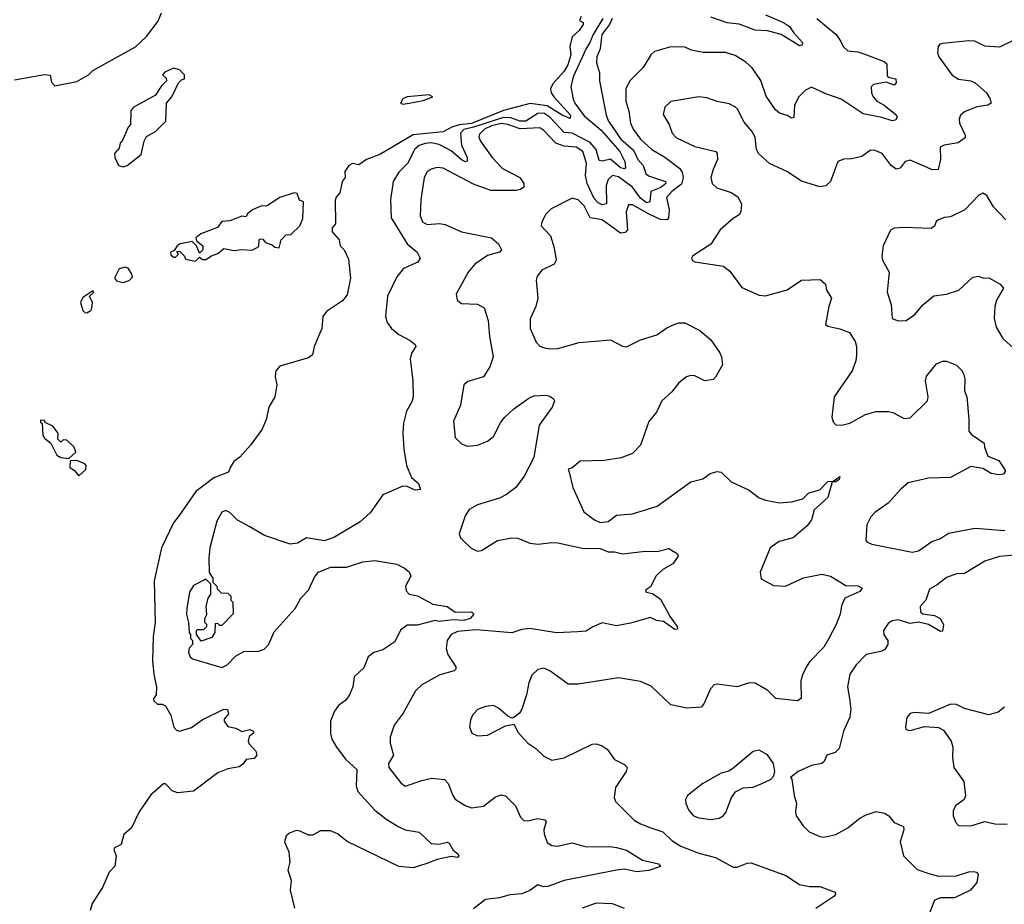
# Model space of a CAD drawing. Extents: x 2133489 to 2292442, y 756223 to 916462.
# Tile 193 of 256: x 2220211 to 2225102, y 826025 to 830419. Entities that reach past the tile are written whole.
import ezdxf

# ---------------------------------------------------------------- set-up
doc = ezdxf.new("R2010")
doc.units = 0

msp = doc.modelspace()

# ---------------------------------------------------------------- linework, layer by layer
at = {"layer": '0CON20XD'}
for points in [[(2220185, 830120), (2220335, 830146.2), (2220363, 830143), (2220368.3, 830108.3), (2220385, 830090), (2220495, 830112.5), (2220552.5, 830145), (2220575, 830166.2), (2220786.5, 830283.5), (2220841.2, 830335), (2220898.3, 830411.7), (2220915, 830452.5)], [(2223000.6, 830435), (2222992.5, 830415), (2223010, 830405), (2223010, 830395), (2222990, 830365), (2222956.2, 830333.8), (2222943.3, 830285), (2222948.5, 830245), (2222933.9, 830195), (2222915, 830163.9), (2222859, 830101), (2222847.2, 830075), (2222851.6, 830055), (2222864.7, 830035), (2222946.4, 829945), (2222945, 829927.5), (2222905, 829945.3), (2222831.4, 829991.4), (2222746.7, 830003.3), (2222615, 829968.1), (2222455, 829903.2), (2222394, 829896), (2222357.3, 829885), (2222315, 829862.5), (2222165, 829847.5), (2222000, 829750), (2221934, 829725), (2221895, 829698.6), (2221865, 829704.3), (2221845.8, 829695), (2221826.7, 829665), (2221827.5, 829635), (2221812.5, 829615), (2221801.7, 829558.3), (2221782.7, 829537.3), (2221778.3, 829521.7), (2221780, 829405), (2221762.5, 829385), (2221762.5, 829365), (2221797.5, 829325), (2221802.5, 829295), (2221822.5, 829275), (2221845, 829230), (2221854, 829135), (2221838.5, 829051.5), (2221815, 829023.3), (2221735, 828970), (2221716.7, 828945), (2221712, 828885), (2221674.2, 828795), (2221665, 828753.8), (2221645, 828738.8), (2221502.7, 828697.3), (2221483.3, 828675), (2221480, 828645), (2221488.8, 828605), (2221478, 828545), (2221448.8, 828495), (2221435, 828432.5), (2221415.5, 828384.5), (2221357.1, 828305), (2221305, 828246), (2221275, 828223.8), (2221256, 828195), (2221248.8, 828171.2), (2221175, 828143.2), (2221086.7, 828075), (2221003.4, 827956.6), (2220975, 827920), (2220916.2, 827795), (2220878.3, 827631.7), (2220883.3, 827425), (2220873.3, 827355), (2220870.5, 827235), (2220876.6, 827166.6), (2220890.6, 827105), (2220888.8, 827065), (2220876, 827045), (2220877.5, 827035), (2220895, 827018.6), (2220918.6, 827018.6), (2220935, 827011.2), (2220961.5, 826965), (2220977.1, 826905), (2220989.7, 826889.7), (2221005, 826884.2), (2221065, 826903.3), (2221118, 826942), (2221225, 826994.2), (2221242.5, 826992.5), (2221248.6, 826971.4), (2221226.7, 826945), (2221226.7, 826935), (2221245, 826907.5), (2221285, 826900), (2221315, 826883.3), (2221355, 826892.5), (2221372.5, 826885), (2221372.5, 826875), (2221351.7, 826858.3), (2221346.2, 826835), (2221351.4, 826821.4), (2221383.8, 826785), (2221388.8, 826765), (2221375, 826750), (2221336.4, 826743.6), (2221319.5, 826720.5), (2221301.7, 826708.3), (2221245, 826698.6), (2221195, 826677.8), (2221073.6, 826586.4), (2220995, 826578.6), (2220967.9, 826587.9), (2220935, 826623.3), (2220925, 826623.3), (2220861.7, 826568.3), (2220804, 826485), (2220766.2, 826405), (2220727.9, 826372.1), (2220715, 826322.5), (2220682, 826305), (2220678, 826295), (2220690, 826265), (2220683.8, 826215), (2220655.6, 826184.4), (2220621.9, 826108.1), (2220571.4, 826028.6), (2220561.1, 825995)], [(2223107.2, 830425), (2223060.3, 830345), (2223043.8, 830305), (2223025, 830276.2), (2222960.2, 830135), (2222949.1, 830085), (2222960.6, 830025), (2222968.6, 830005), (2223015, 829942.2), (2223099.8, 829869.8), (2223192.3, 829765), (2223216.7, 829715), (2223220.3, 829685), (2223215, 829677.9), (2223195, 829683.9), (2223145, 829725.5), (2223105, 829716), (2223089.4, 829719.4), (2223073.8, 829775), (2223045, 829809.7), (2222955, 829855.7), (2222915, 829859.2), (2222844.2, 829935), (2222815, 829954), (2222785, 829952.4), (2222725, 829914.7), (2222695, 829914.6), (2222651.4, 829931.4), (2222615, 829933.5), (2222465.5, 829885.5), (2222416.9, 829873.1), (2222400.3, 829855), (2222406.4, 829796.4), (2222433.1, 829735), (2222434.3, 829715.7), (2222425, 829713.4), (2222405, 829723.3), (2222355, 829768.1), (2222295, 829798.4), (2222255, 829806.7), (2222225, 829804.4), (2222195.5, 829794.5), (2222173.8, 829776.2), (2222137.2, 829705), (2222095, 829660.8), (2222066.4, 829615), (2222053.6, 829525), (2222056.8, 829435), (2222135.9, 829305.9), (2222185.7, 829265), (2222201.1, 829235), (2222188.8, 829215), (2222117, 829183), (2222085, 829142), (2222037.5, 829045), (2222027.8, 828945), (2222035.6, 828915), (2222058.6, 828885), (2222095, 828855.6), (2222151.2, 828825), (2222175.7, 828805.7), (2222178.8, 828795), (2222157.3, 828762.7), (2222150.8, 828735), (2222164.3, 828625), (2222165.7, 828545), (2222159.1, 828520.9), (2222132, 828475), (2222118, 828415), (2222114.2, 828365), (2222119.2, 828285), (2222132.5, 828205), (2222158.1, 828145), (2222191.8, 828115), (2222201.2, 828085), (2222175, 828082.5), (2222135, 828100.6), (2222115, 828101.4), (2222015, 828058.8), (2221951.3, 827968.7), (2221902, 827925), (2221775, 827849.4), (2221725, 827830), (2221635, 827845.4), (2221591.5, 827818.5), (2221555, 827814.4), (2221427.6, 827857.6), (2221355, 827900), (2221292.7, 827932.7), (2221255, 827971.9), (2221235, 827981.4), (2221215, 827972), (2221191.1, 827928.9), (2221156.1, 827796.1), (2221150, 827745), (2221152.5, 827672.5), (2221170, 827645), (2221170, 827625), (2221190, 827605), (2221191.7, 827591.7), (2221211.7, 827571.7), (2221245, 827570), (2221260, 827555), (2221260, 827535), (2221270, 827525), (2221271.7, 827468.3), (2221215, 827410), (2221205, 827410), (2221195, 827420), (2221181.7, 827418.3), (2221180, 827375), (2221165, 827350), (2221111.7, 827331.7), (2221090, 827365), (2221090, 827385), (2221095, 827390), (2221125, 827390), (2221140, 827405), (2221140, 827415), (2221130, 827425), (2221130, 827445), (2221140, 827465), (2221136.7, 827505), (2221147.5, 827545), (2221160, 827565), (2221160, 827615), (2221135, 827640), (2221075, 827608.8), (2221054.4, 827575.6), (2221041.4, 827495), (2221040, 827465), (2221050, 827425), (2221052.5, 827375), (2221060, 827365), (2221060, 827345), (2221070, 827335), (2221070, 827315), (2221053.3, 827296.7), (2221050, 827275), (2221057.5, 827255), (2221070, 827245), (2221215, 827201.2), (2221241.2, 827215), (2221282.9, 827257.1), (2221325, 827280.8), (2221397.3, 827282.7), (2221425, 827292), (2221446.4, 827313.6), (2221475, 827378), (2221580, 827495), (2221607.5, 827545), (2221645.4, 827584.6), (2221677.3, 827652.7), (2221695.9, 827674.1), (2221755, 827699.2), (2221835, 827700), (2221915, 827725.8), (2221975, 827732.5), (2222085, 827713.8), (2222123.3, 827695), (2222145, 827676.2), (2222154, 827655), (2222127.5, 827605), (2222131.4, 827581.4), (2222146, 827566), (2222187.7, 827557.7), (2222262.5, 827515), (2222333.7, 827503.7), (2222375, 827475.8), (2222455, 827478), (2222466.1, 827466.1), (2222449.4, 827445), (2222416.7, 827435), (2222365, 827438.7), (2222295, 827430), (2222274.4, 827434.4), (2222185, 827412.1), (2222135, 827412.2), (2222102.9, 827387.1), (2222075, 827328.6)], [(2223154.3, 830425), (2223140.8, 830395), (2223102.7, 830345), (2223095.2, 830274.8), (2223077.9, 830235), (2223076.5, 830205), (2223091.2, 830155), (2223091.2, 830115), (2223124.2, 829945), (2223136.2, 829915), (2223197.3, 829825), (2223260.6, 829770.6), (2223282.2, 829725), (2223307.3, 829695), (2223321.1, 829655), (2223335, 829644.1), (2223418.8, 829615), (2223420.4, 829605), (2223396.2, 829585), (2223345.7, 829565), (2223341.2, 829515), (2223325, 829509.8), (2223295, 829532.7), (2223255, 829586.3), (2223185, 829638.5), (2223155, 829645.2), (2223135, 829625.4), (2223124.9, 829595.1), (2223125.4, 829505), (2223105, 829498.9), (2223085, 829508.9), (2223065, 829530.3), (2223030.5, 829605), (2223022.1, 829645), (2223026.9, 829706.9), (2223009.2, 829765), (2222975, 829786.2), (2222915, 829790.5), (2222873.8, 829805), (2222815, 829869.2), (2222795, 829881.1), (2222696.5, 829876.5), (2222635, 829899), (2222605, 829903.3), (2222555, 829891.7), (2222519.4, 829875), (2222495, 829850.8), (2222492.5, 829835), (2222500.4, 829815), (2222558.2, 829735), (2222609.3, 829679.3), (2222694.7, 829634.7), (2222715.5, 829605), (2222715, 829586.7), (2222698.8, 829575), (2222675, 829570), (2222551, 829571), (2222465, 829601.6), (2222315, 829682.3), (2222285.4, 829684.6), (2222255, 829676.2), (2222235, 829663.3), (2222220.4, 829635), (2222203.3, 829525), (2222200.4, 829445), (2222212.2, 829415), (2222235, 829401.1), (2222296.5, 829406.5), (2222325, 829401.4), (2222405, 829364.5), (2222555.3, 829335.3), (2222590, 829305), (2222603.8, 829276.2), (2222593.8, 829265), (2222535, 829248.5), (2222472.5, 829205), (2222438.9, 829165), (2222378.8, 829055), (2222383.8, 829025), (2222405, 829010), (2222485, 829005.8), (2222517.6, 828987.6), (2222538.9, 828925), (2222544.4, 828845), (2222563.1, 828745), (2222546.5, 828695), (2222515, 828644.2), (2222437.9, 828622.1), (2222418, 828605), (2222400.6, 828505), (2222365.7, 828425), (2222373.6, 828343.6), (2222405, 828312), (2222435, 828300.8), (2222485, 828305.8), (2222535, 828325.8)], [(2224170.5, 830425), (2224267.1, 830345), (2224290.2, 830310.2), (2224301.9, 830285), (2224325, 830263.5), (2224375, 830258.6), (2224405, 830249.1), (2224505, 830210.8), (2224519.1, 830199.1), (2224520.6, 830140.6), (2224525, 830133.8), (2224563.8, 830125), (2224565.4, 830104.6), (2224555, 830094.4), (2224515, 830109.2), (2224452.8, 830097.2), (2224441.4, 830085), (2224441.8, 830055), (2224450.5, 830035), (2224469.4, 830015), (2224505.2, 829995.2), (2224565, 829946.9), (2224569.6, 829935), (2224560.8, 829919.2), (2224545, 829916.4), (2224493.6, 829933.6), (2224400.9, 829950.9), (2224292, 830025), (2224215, 830050), (2224145, 830083.1), (2224115, 830068.9), (2224081.5, 830035), (2224060, 829995), (2224056.7, 829933.3), (2224045, 829930), (2224023.9, 829943.9), (2223985, 829954.4), (2223965, 829971.4), (2223919.8, 830039.8), (2223893, 830117), (2223850.2, 830180.2), (2223817.9, 830207.9), (2223765, 830240.6), (2223716.6, 830256.6), (2223606.3, 830256.3), (2223548.3, 830268.3), (2223515, 830282.5), (2223445, 830284.2), (2223365, 830261.2), (2223346.2, 830245), (2223307.8, 830182.2), (2223242.7, 830117.3), (2223222.1, 830077.9), (2223221.8, 830015), (2223237.3, 829965), (2223245.3, 829905), (2223258.4, 829875), (2223295.3, 829825), (2223350.4, 829775), (2223416.5, 829736.5), (2223489.8, 829679.8), (2223502.4, 829662.4), (2223506.4, 829635), (2223498, 829602), (2223450.5, 829565), (2223424, 829535), (2223436.7, 829475), (2223434.7, 829435.3), (2223427.8, 829425), (2223395, 829426), (2223334.4, 829454.4), (2223255, 829498.9), (2223235, 829498.6), (2223223, 829465), (2223230.4, 829375), (2223218.8, 829361.2), (2223195, 829359.2), (2223105, 829424.8), (2223044.5, 829434.5), (2223015, 829493.8), (2222985, 829523.5), (2222955, 829532.9), (2222850.9, 829479.1), (2222825, 829453.3), (2222804, 829415), (2222800.8, 829395), (2222847.3, 829345), (2222865.6, 829285), (2222875.7, 829224.3), (2222865.8, 829204.2), (2222805, 829174.4), (2222781.4, 829145), (2222777.1, 829125), (2222784.2, 829035), (2222774.2, 828995), (2222747.4, 828932.6), (2222746.7, 828885), (2222776.4, 828816.4), (2222795, 828797.5), (2222818.3, 828788.3), (2222845, 828783.3), (2222885, 828786.5), (2222990, 828815), (2223145, 828829.2), (2223205, 828796.7), (2223225, 828793.8), (2223295, 828828), (2223375.6, 828854.4), (2223425, 828888), (2223462.5, 828905), (2223485, 828913.8), (2223515, 828914), (2223590, 828875), (2223645, 828828.8), (2223688.8, 828765), (2223697.5, 828745), (2223702.5, 828705), (2223667.3, 828642.7), (2223655, 828632), (2223615, 828625.8), (2223565, 828649.2), (2223545, 828650.8), (2223523.3, 828645), (2223484.5, 828615.5), (2223449.8, 828570.2), (2223400.8, 828525), (2223375, 828468.8), (2223336.2, 828423.8), (2223295, 828306.2), (2223255.4, 828264.6), (2223198, 828242), (2223115, 828230), (2222994.4, 828225.6), (2222955, 828193.3), (2222935, 828186.7), (2222940.8, 828170.8), (2222959.2, 828095), (2223014, 827975), (2223066, 827935), (2223095, 827921.1), (2223135, 827926.9), (2223175, 827957.3), (2223255, 827964.4), (2223378, 828002), (2223545, 828123.1), (2223605, 828138.1), (2223641.2, 828165), (2223675, 828174.3), (2223695, 828170.8), (2223745, 828124), (2223835, 828081.4), (2223885, 828044.4), (2223915, 828032.2), (2223985, 828018.9), (2224045, 828023.3), (2224101.2, 828038.8), (2224130.8, 828069.2), (2224186, 828084), (2224225, 828124.3), (2224252.5, 828127.5), (2224285, 828150), (2224282.5, 828135), (2224265, 828124.2), (2224246.7, 828123.3), (2224225, 828046), (2224157.8, 827985), (2224143.5, 827935), (2224123.5, 827905), (2224052.5, 827845), (2223983.5, 827826.5), (2223938.9, 827795), (2223888.6, 827675), (2223895, 827642), (2223955, 827608.6), (2224015, 827605.6), (2224105, 827646.5), (2224195, 827664.5), (2224238, 827655), (2224315, 827608.1), (2224375, 827606.7), (2224396.7, 827595), (2224385, 827578.8), (2224310, 827545), (2224293, 827507), (2224286.4, 827466.4), (2224267.1, 827415), (2224230.8, 827345), (2224205, 827302), (2224135, 827230), (2224117.2, 827202.8), (2224098.8, 827165), (2224092.1, 827135), (2224092.3, 827047.7), (2224075, 827036), (2223967.1, 827047.1), (2223926.6, 827086.6), (2223865, 827123.8), (2223835, 827125.4), (2223774.6, 827105.4), (2223675, 827118.6), (2223661.2, 827115), (2223642.9, 827095), (2223609.5, 827020.5), (2223595.8, 827004.2), (2223525, 826999.4), (2223445, 827015.8), (2223347.9, 827107.9), (2223295, 827132.5), (2223185, 827150.6), (2222985, 827118.6), (2222935, 827118), (2222845, 827184.2), (2222815, 827197.1), (2222785, 827190.8), (2222755, 827163.8), (2222740, 827125), (2222728.1, 827065), (2222706, 826995), (2222693.3, 826975), (2222665, 826952.5), (2222655, 826950), (2222635, 826960), (2222589.8, 826999.8), (2222565, 827011.9), (2222525, 827007.1), (2222485, 826992), (2222460.8, 826965), (2222450.9, 826939.1), (2222445.9, 826905.9), (2222456.7, 826875), (2222485, 826862.5), (2222535, 826864.3), (2222625, 826911.2), (2222665, 826920), (2222687.7, 826877.7), (2222735, 826825.8), (2222775, 826798.6), (2222815, 826760), (2222855, 826741.4), (2222915, 826752.9), (2223055, 826820.8), (2223075, 826822), (2223105, 826812.5), (2223128.8, 826795), (2223166.2, 826745), (2223215, 826720), (2223228, 826705), (2223224.2, 826685), (2223171.4, 826605), (2223164.2, 826555), (2223171.2, 826535), (2223263.5, 826443.5), (2223294.1, 826424.1), (2223345.8, 826404.2), (2223405, 826384.4), (2223451.2, 826341.2), (2223495, 826313.8), (2223585, 826279.6), (2223666.8, 826256.8), (2223755, 826210), (2223775, 826208.8), (2223825, 826230), (2223845, 826231.2), (2224017.4, 826167.4), (2224085, 826123.1), (2224135, 826113.2), (2224185, 826112.7), (2224261.2, 826085), (2224263.3, 826075), (2224255.8, 826064.2), (2224165.5, 826004.5)], [(2223915, 830442.5), (2224005.6, 830405.6), (2224035.6, 830385.6), (2224054.6, 830354.6), (2224100, 830305), (2224098.3, 830291.7), (2224085, 830288.9), (2223993.8, 830345), (2223925, 830363.6), (2223865, 830367.3), (2223785, 830397.1), (2223725, 830404.1), (2223645, 830432.1)], [(2225146.2, 830315), (2225077.4, 830282.6), (2225005, 830288.1), (2224955, 830311.8), (2224925, 830314.6), (2224795, 830301.4), (2224782.2, 830297.8), (2224773.4, 830286.6), (2224770.6, 830255), (2224776.7, 830235), (2224842.9, 830142.9), (2224874, 830124), (2224935, 830115.4), (2224957.5, 830105), (2225014.3, 830055), (2225032, 830025), (2225036.2, 830005), (2225020, 829995), (2224965, 829985.7), (2224905, 829960.6), (2224884.6, 829945.4), (2224878.1, 829925), (2224880, 829905), (2224908, 829845), (2224907.5, 829832.5), (2224873.1, 829806.9), (2224802.5, 829795), (2224784, 829785), (2224784.4, 829725), (2224773.8, 829675), (2224745, 829672.9), (2224635, 829720.5), (2224610, 829715), (2224585, 829681.9), (2224565, 829677.1), (2224540.6, 829695), (2224495.7, 829755), (2224455, 829770.6), (2224435, 829768.6), (2224395, 829739.2), (2224345, 829727.5), (2224305, 829725.8), (2224275.8, 829714.2), (2224238.5, 829615), (2224215, 829593.8), (2224185, 829589.5), (2224095, 829616.9), (2224022, 829665), (2223935, 829704.4), (2223881.9, 829751.9), (2223870.6, 829775), (2223864.4, 829835), (2223847.1, 829865), (2223809.2, 829909.2), (2223777.5, 829975), (2223767.1, 829985), (2223735, 830000.5), (2223675, 830011.9), (2223625, 830030.9), (2223585, 830035.6), (2223445, 830012.5), (2223415, 829983.8), (2223407.9, 829947.9), (2223437.6, 829897.6), (2223451.5, 829855), (2223472.9, 829832.9), (2223565, 829789.3), (2223668.8, 829765), (2223676, 829755), (2223678.1, 829725), (2223656.4, 829675), (2223643.6, 829635), (2223650.6, 829605), (2223674.6, 829584.6), (2223745, 829561.4), (2223778.3, 829538.3), (2223796.2, 829505), (2223793.3, 829465), (2223785, 829450), (2223755, 829431.2), (2223691.2, 829375), (2223645, 829303.8), (2223553.3, 829245), (2223547.5, 829235), (2223553.6, 829223.6), (2223565, 829216.7), (2223706.7, 829195), (2223739.3, 829169.3), (2223798.3, 829088.3), (2223885, 829050), (2223915, 829047.1), (2224022.8, 829077.2), (2224095, 829125.6), (2224187.7, 829127.7), (2224213.3, 829105), (2224218, 829075), (2224244.2, 829035), (2224230, 828995), (2224213.8, 828905), (2224226.1, 828896.1), (2224285, 828884.2), (2224333.3, 828865), (2224360.5, 828820.5), (2224367.5, 828795), (2224367.3, 828752.7), (2224364, 828725), (2224345.8, 828675), (2224256.7, 828545), (2224246, 828445), (2224252.3, 828422.3), (2224265, 828406.7), (2224295, 828404.4), (2224335, 828414.4), (2224411.9, 828458.1), (2224465, 828473.6), (2224525, 828472.7), (2224547.8, 828467.8), (2224605, 828438.1), (2224635, 828441.9), (2224720, 828525), (2224724.3, 828545), (2224710.8, 828625), (2224715, 828647.5), (2224765, 828710), (2224795, 828723.3), (2224815, 828723.3), (2224865, 828702.5), (2224892.5, 828675), (2224901.2, 828655), (2224906, 828635), (2224904, 828575), (2224915.7, 828545), (2224926.5, 828435), (2224925.8, 828375), (2224938.3, 828358.3), (2225002.5, 828315), (2225003.3, 828295), (2225020.9, 828250.9), (2225075, 828228.8), (2225107.5, 828177.5), (2225098.2, 828161.8), (2225075, 828157.5), (2225036, 828165), (2224995, 828190), (2224935, 828198.8), (2224835, 828145.4), (2224725, 828141.1), (2224625, 828118.2), (2224585.6, 828085), (2224525, 828016.7), (2224458.8, 827971.2), (2224439.7, 827950.3), (2224419.7, 827910.3), (2224414.2, 827834.2), (2224418.8, 827825), (2224443.9, 827813.9), (2224645, 827773.3), (2224675, 827781.2), (2224742.1, 827827.9), (2224785, 827842.4), (2224825, 827868.2), (2224955, 827893.1), (2225105, 827882)], [(2220725, 829688.8), (2220745, 829694), (2220815, 829750), (2220830, 829815), (2220841.7, 829838.3), (2220886.4, 829863.6), (2220937.5, 829915), (2220940, 830005), (2220967.5, 830035), (2221000, 830105), (2221015, 830120), (2221030, 830125), (2221030, 830145), (2221005, 830170), (2220975, 830177.5), (2220931.7, 830158.3), (2220920, 830145), (2220938.3, 830128.3), (2220940, 830115), (2220915, 830090), (2220886.4, 830043.6), (2220775, 829982.5), (2220763, 829967), (2220761.7, 829898.3), (2220750, 829885), (2220718.3, 829811.7), (2220710, 829805), (2220705, 829780), (2220682.5, 829755), (2220683.3, 829735), (2220702.5, 829695), (2220725, 829688.8)], [(2222115, 830000), (2222145, 830004.2), (2222215, 830017.8), (2222263.3, 830035), (2222245, 830045.5), (2222135, 830036.4), (2222114.7, 830025.3), (2222102, 830005), (2222115, 830000)], [(2221085, 829220), (2221105, 829240), (2221118.3, 829228.3), (2221135, 829227.5), (2221163.3, 829246.7), (2221195, 829257.5), (2221225, 829282.5), (2221275, 829273.3), (2221315, 829277.5), (2221366.4, 829273.6), (2221398.3, 829291.7), (2221400, 829325), (2221405, 829330), (2221418.3, 829328.3), (2221431.7, 829311.7), (2221465, 829300), (2221478.3, 829288.3), (2221500, 829285), (2221510, 829325), (2221535, 829350), (2221558.3, 829351.7), (2221602.5, 829395), (2221618.3, 829431.7), (2221620, 829515), (2221601.7, 829521.7), (2221590, 829555), (2221575, 829558.8), (2221503.3, 829535), (2221437, 829493), (2221412.5, 829495), (2221367.5, 829475), (2221342.5, 829455), (2221335, 829440), (2221315, 829442.5), (2221255, 829420), (2221215, 829416.2), (2221193.1, 829386.9), (2221111.2, 829355), (2221086.7, 829335), (2221090, 829320), (2221120, 829295), (2221120, 829275), (2221105, 829260), (2221090, 829295), (2221067.5, 829317.5), (2221007.5, 829305), (2220992.5, 829295), (2220978.3, 829271.7), (2220960, 829265), (2220961.7, 829251.7), (2220975, 829240), (2220985, 829240), (2221000, 829255), (2220991.7, 829268.3), (2221005, 829270), (2221030, 829245), (2221035, 829230), (2221085, 829220)], [(2225110, 829425), (2225048.9, 829488.9), (2225015, 829546), (2224995, 829558), (2224975, 829548), (2224906.1, 829473.9), (2224835, 829439.2), (2224804.2, 829435.8), (2224775.8, 829424.2), (2224764.2, 829415.8), (2224755, 829393.3), (2224738.8, 829381.2), (2224602.9, 829387.1), (2224555, 829383.8), (2224537.3, 829372.7), (2224500.5, 829295), (2224493.5, 829245), (2224496.9, 829225), (2224530.6, 829165), (2224520, 829065), (2224539.4, 829005), (2224545, 828934), (2224575, 828922.5), (2224615, 828924.2), (2224657.1, 828955), (2224697.7, 829002.3), (2224752.3, 829047.7), (2224815, 829056.2), (2224875.8, 829075), (2224945, 829140.6), (2224974.2, 829144.2), (2225000, 829135), (2225025, 829136), (2225081.2, 829105), (2225098, 829085), (2225064, 829025), (2225054.2, 828995), (2225051.1, 828935), (2225062.4, 828892.4), (2225095.5, 828835.5), (2225150, 828785)], [(2220725, 829113.3), (2220755, 829123.3), (2220770.7, 829139.3), (2220768.8, 829155), (2220750, 829185), (2220735, 829190), (2220705, 829181.2), (2220682.5, 829135), (2220691.7, 829121.7), (2220725, 829113.3)], [(2220545, 828963.3), (2220565, 828973.8), (2220570, 828985), (2220573.3, 829015), (2220557.5, 829045), (2220580, 829065), (2220575, 829072.5), (2220525, 829038.8), (2220513.3, 829015), (2220523.9, 828973.9), (2220533.9, 828963.9), (2220545, 828963.3)], [(2222535, 828325.8), (2222565, 828348), (2222600.9, 828419.1), (2222620.6, 828445), (2222665, 828486.5), (2222740.6, 828539.4), (2222765, 828551.4), (2222825, 828554), (2222845, 828548.8), (2222863.3, 828535), (2222867.5, 828525), (2222856.2, 828495), (2222791.2, 828405), (2222765.6, 828245), (2222717.6, 828152.4), (2222675, 828095.5), (2222629.9, 828060.1), (2222595, 828042.4), (2222485, 828008.8), (2222444, 827986), (2222424.4, 827955), (2222393.8, 827865), (2222400, 827845), (2222415, 827830), (2222453.9, 827793.9), (2222485, 827778.8), (2222505, 827782), (2222585, 827831.8), (2222655, 827845.5), (2222685, 827843.6), (2222745, 827818.5), (2222786.9, 827813.1), (2222855, 827822.7), (2222885, 827820.5), (2223005, 827793.4), (2223095, 827792.9), (2223135, 827776.2), (2223165, 827776.2), (2223205, 827765.5), (2223305, 827778.2), (2223385, 827778.5), (2223435, 827792.9), (2223478.8, 827765), (2223481.2, 827755), (2223455, 827715.8), (2223405, 827687.5), (2223372.8, 827657.2), (2223345, 827602.5), (2223320, 827585), (2223322.5, 827575), (2223355, 827568.8), (2223395, 827541.2), (2223442.9, 827452.9), (2223476.2, 827405), (2223478, 827392), (2223465, 827390), (2223409.3, 827429.3), (2223374.2, 827434.2), (2223345, 827450), (2223245, 827421.1), (2223175, 827408.9), (2223105, 827422.9), (2223055, 827401.9), (2223025, 827381.9), (2222981.3, 827378.7), (2222876.9, 827373.1), (2222745, 827395.3), (2222705, 827389.7), (2222655, 827373.3), (2222477.7, 827387.7), (2222385, 827380), (2222354.5, 827365), (2222333.8, 827335), (2222329.1, 827295), (2222338.5, 827265), (2222377.1, 827205), (2222377.5, 827192.5), (2222370, 827185), (2222298, 827165), (2222208.8, 827115), (2222177.5, 827085), (2222115.4, 826974.6), (2222070.8, 826915), (2222052, 826855), (2222050.6, 826825), (2222068.1, 826765), (2222042.7, 826725), (2222045.4, 826705), (2222105, 826628.5), (2222125, 826611.4), (2222209.2, 826639.2), (2222257.9, 826652.1), (2222321.2, 826645), (2222340, 826625), (2222362.9, 826565), (2222375, 826548), (2222423.3, 826515), (2222455, 826504), (2222515, 826512), (2222575, 826558), (2222605, 826568.8), (2222623.9, 826563.9), (2222674.3, 826514.3), (2222698.6, 826458.6), (2222715, 826441.2), (2222735, 826439.2), (2222785, 826451.1), (2222818.8, 826445), (2222826, 826435), (2222814.6, 826395.4), (2222816.5, 826375), (2222832, 826332), (2222855, 826316.9), (2222885, 826314.4), (2222955, 826330.5), (2223025, 826310.6), (2223142.8, 826312.8), (2223175, 826307.9), (2223225, 826294.5), (2223305, 826244.4), (2223385, 826225.6), (2223395, 826212.5), (2223337, 826193), (2223275, 826187.1), (2223215, 826199.6), (2223175, 826193.8), (2222915, 826143.6), (2222835, 826112.9), (2222815, 826112.5), (2222785, 826122.3), (2222745.8, 826094.2), (2222705, 826076.6), (2222645, 826072.1), (2222595, 826057.8), (2222525, 826049.4), (2222465, 826003.3)], [(2220455, 828240), (2220490, 828270), (2220481.4, 828295), (2220445, 828330.8), (2220427.5, 828332.5), (2220415, 828320), (2220400, 828335), (2220402.5, 828365), (2220375, 828399.2), (2220338.3, 828418.3), (2220335, 828427.5), (2220315, 828430), (2220315, 828420), (2220323, 828413), (2220326, 828355), (2220335, 828340), (2220365.9, 828315.9), (2220395, 828256.7), (2220415, 828243.8), (2220455, 828240)], [(2220505, 828153.3), (2220540, 828185), (2220541.2, 828205), (2220535, 828213.3), (2220495, 828230), (2220461.7, 828228.3), (2220460, 828195), (2220481.7, 828181.7), (2220505, 828153.3)], [(2225175, 827760.6), (2225077.5, 827752.5), (2225005, 827729.5), (2224905, 827667.8), (2224865, 827666.7), (2224815, 827648), (2224768.8, 827611.2), (2224729.9, 827590.1), (2224711.8, 827535), (2224684.3, 827505), (2224685, 827477.5), (2224697.7, 827467.7), (2224755, 827459.6), (2224784.2, 827445), (2224799.2, 827415), (2224795, 827381.2), (2224785, 827380), (2224725, 827415.5), (2224675, 827426.2), (2224635, 827420.5), (2224575, 827438.6), (2224545, 827432.5), (2224525, 827420), (2224501.4, 827385), (2224504, 827364), (2224523.3, 827335), (2224523.3, 827315), (2224509.3, 827290.7), (2224489.3, 827280.7), (2224415, 827266.5), (2224365.7, 827215), (2224335, 827168.8), (2224323.1, 827105), (2224332.9, 827047.1), (2224339.4, 826995), (2224334.5, 826955), (2224302.5, 826885), (2224281.3, 826798.7), (2224261.1, 826778.9), (2224220.8, 826765), (2224207.5, 826735), (2224195.5, 826724.5), (2224145, 826713.8), (2224077.5, 826685), (2224040, 826655), (2224046.2, 826646.2), (2224058, 826565), (2224070, 826525), (2224064, 826485), (2224067.5, 826465), (2224102.5, 826415), (2224132, 826385), (2224185, 826361.4), (2224205, 826358.9), (2224265, 826371.4), (2224325.3, 826404.7), (2224385, 826453.3), (2224415, 826470), (2224465, 826485.7), (2224507.6, 826477.6), (2224528.8, 826465), (2224555, 826432), (2224601.7, 826411.7), (2224602.5, 826395), (2224584.3, 826335), (2224600.8, 826265), (2224668.5, 826198.5), (2224727.4, 826177.4), (2224775, 826165.3), (2224863.8, 826166.2), (2224925, 826186.9), (2224948.3, 826188.3), (2224964.4, 826184.4), (2224972.5, 826175), (2224965.9, 826134.1), (2224934, 826096), (2224855, 826056.9), (2224785, 826057.3), (2224756, 826045), (2224700, 825905)], [(2222075, 827328.6), (2222015, 827288.8), (2221970, 827275), (2221942.3, 827255), (2221920.6, 827199.4), (2221872.9, 827155), (2221865.7, 827105), (2221848.9, 827065), (2221830.6, 827039.4), (2221795, 827012.5), (2221774.2, 826985), (2221754.2, 826935), (2221754.2, 826875), (2221761.9, 826845), (2221784.2, 826805), (2221830.8, 826745), (2221885.4, 826695), (2221882, 826612), (2221891.1, 826585), (2221975, 826492.9), (2222029.3, 826449.3), (2222090.7, 826410.7), (2222125, 826394.2), (2222195, 826382.9), (2222255, 826326.2), (2222295, 826324.2), (2222335, 826333.8), (2222345, 826328.8), (2222365, 826293.3), (2222386.7, 826275), (2222392.5, 826265), (2222385, 826257.5), (2222355, 826262.9), (2222285, 826247.8), (2222232.8, 826227.2), (2222165, 826205.9), (2222095, 826213.4), (2221837.1, 826337.1), (2221789.5, 826375), (2221755, 826389.4), (2221705, 826389.7), (2221665, 826368.9), (2221645, 826367.8), (2221605, 826388.5), (2221585, 826390.9), (2221550.9, 826379.1), (2221534.4, 826365), (2221525.6, 826335), (2221548.6, 826285), (2221552.9, 826235), (2221543.5, 826195), (2221559.4, 826145), (2221554.3, 826095), (2221575.5, 826005)], [(2225103.8, 827005), (2225071.3, 826978.7), (2225025, 826966.9), (2224905, 826998.1), (2224865, 827017.1), (2224835, 827019.2), (2224796.9, 827003.1), (2224725, 826972), (2224655, 826978), (2224635, 826973.3), (2224617.7, 826952.3), (2224611.2, 826905), (2224615, 826893.3), (2224635, 826887.5), (2224705, 826907.5), (2224775, 826903.8), (2224799.5, 826889.5), (2224838, 826835), (2224846, 826805), (2224844, 826755), (2224851.4, 826705), (2224900.8, 826635), (2224910, 826565), (2224903.3, 826545), (2224862, 826515), (2224848.8, 826491.2), (2224847.5, 826465), (2224861.7, 826431.7), (2224875, 826416.2), (2224935, 826414.4), (2225005, 826435.6), (2225055, 826424.5), (2225116.3, 826423.7)], [(2223645, 826446.5), (2223685, 826453.3), (2223705, 826464.4), (2223718.8, 826481.2), (2223746.9, 826555), (2223767, 826583), (2223805, 826602.9), (2223855, 826607.1), (2223895, 826623.1), (2223940, 826645), (2223957.3, 826662.7), (2223962, 826685), (2223956.2, 826725), (2223925, 826768), (2223885, 826790), (2223855, 826783.3), (2223752.3, 826697.7), (2223733.9, 826686.1), (2223695, 826676.7), (2223605, 826625.7), (2223528, 826565), (2223518, 826545), (2223520.8, 826525), (2223533.8, 826493.8), (2223558.8, 826465), (2223584.5, 826454.5), (2223645, 826446.5)], [(2223215, 826004.4), (2223155, 826027.5), (2223075, 826030.9), (2223005, 826005.3)]]:
    msp.add_lwpolyline(points, dxfattribs=at)

doc.saveas('drawing.dxf')
